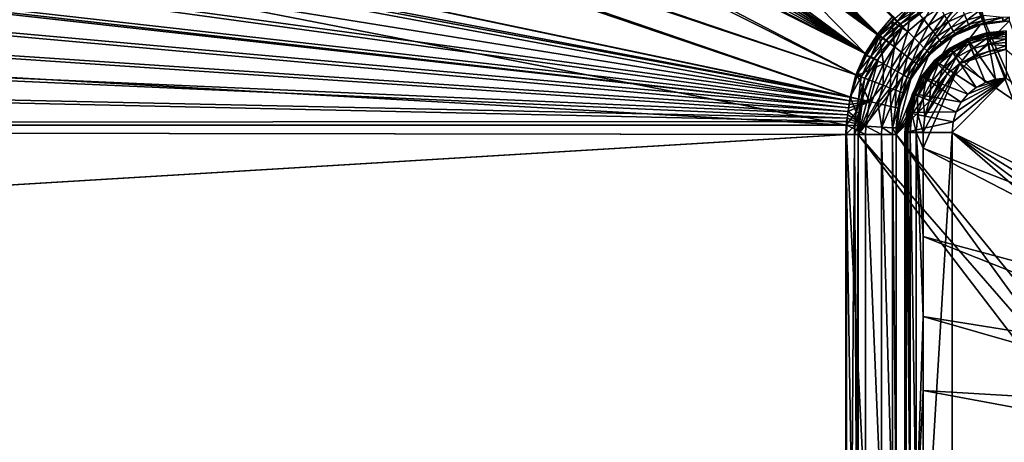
# Model space of a CAD drawing. Header units: metres. Extents: x -900 to 900, y -400 to 400.
# Tile 133 of 249: x -129 to -51, y 7 to 40. Entities that reach past the tile are written whole.
import ezdxf

# ---------------------------------------------------------------- set-up
doc = ezdxf.new("R2010")
doc.units = ezdxf.units.M

msp = doc.modelspace()

# ---------------------------------------------------------------- linework, layer by layer
at = {"layer": 'top'}
for points in [[(-520.393921, 188.45813, -493.390167), (-437.335358, 223.870071, -494.717072), (-62.851711, 35.5509, -503.495331)], [(-518.588135, 190.194061, -490.413635), (-62.795345, 35.507481, -500.496002), (-423.970123, 223.826447, -491.966522)], [(-62.851711, 35.5509, -503.495331), (-437.335358, 223.870071, -494.717072), (-62.118618, 37.228283, -503.495331)], [(-437.335358, 223.870071, -494.717072), (-341.090759, 223.79567, -496.466583), (-62.118618, 37.228283, -503.495331)], [(-62.795345, 35.507481, -500.496002), (-62.041782, 37.174675, -500.496002), (-423.970123, 223.826447, -491.966522)], [(-423.970123, 223.826447, -491.966522), (-62.041782, 37.174675, -500.496002), (-402.263153, 223.800766, -492.368256)], [(-62.041782, 37.174675, -500.496002), (-381.537445, 223.778259, -492.746674), (-402.263153, 223.800766, -492.368256)], [(-62.118618, 37.228283, -503.495331), (-341.090759, 223.79567, -496.466583), (-244.761276, 223.802536, -498.037628)], [(-264.756958, 223.795929, -494.751923), (-276.109863, 223.780685, -494.570038), (-61.075893, 38.638973, -500.496002)], [(-61.075893, 38.638973, -500.496002), (-253.942322, 223.811844, -494.92099), (-264.756958, 223.795929, -494.751923)], [(-243.728363, 223.827652, -495.076447), (-253.942322, 223.811844, -494.92099), (-61.075893, 38.638973, -500.496002)], [(-59.937843, 40.155907, -503.495331), (-61.13979, 38.775196, -503.495331), (-244.761276, 223.802536, -498.037628)], [(-244.761276, 223.802536, -498.037628), (-61.13979, 38.775196, -503.495331), (-62.118618, 37.228283, -503.495331)], [(-59.888885, 39.988377, -500.496002), (-243.728363, 223.827652, -495.076447), (-61.075893, 38.638973, -500.496002)], [(-362.761078, 223.761658, -493.084625), (-381.537445, 223.778259, -492.746674), (-62.041782, 37.174675, -500.496002)], [(-345.556152, 223.751236, -493.389862), (-362.761078, 223.761658, -493.084625), (-62.041782, 37.174675, -500.496002)], [(-62.041782, 37.174675, -500.496002), (-329.631134, 223.746918, -493.668304), (-345.556152, 223.751236, -493.389862)], [(-314.839111, 223.748489, -493.923187), (-329.631134, 223.746918, -493.668304), (-62.041782, 37.174675, -500.496002)], [(-301.082428, 223.755539, -494.156799), (-314.839111, 223.748489, -493.923187), (-61.075893, 38.638973, -500.496002)], [(-61.075893, 38.638973, -500.496002), (-314.839111, 223.748489, -493.923187), (-62.041782, 37.174675, -500.496002)], [(-288.256195, 223.766754, -494.371063), (-301.082428, 223.755539, -494.156799), (-61.075893, 38.638973, -500.496002)], [(-276.109863, 223.780685, -494.570038), (-288.256195, 223.766754, -494.371063), (-61.075893, 38.638973, -500.496002)], [(-553.594482, 136.830185, -490.000427), (-63.257637, 33.784927, -500.496002), (-518.588135, 190.194061, -490.413635)], [(-518.588135, 190.194061, -490.413635), (-63.257637, 33.784927, -500.496002), (-62.795345, 35.507481, -500.496002)], [(-556.825012, 127.259506, -492.974121), (-520.393921, 188.45813, -493.390167), (-63.320282, 33.791721, -503.495331)], [(-63.320282, 33.791721, -503.495331), (-520.393921, 188.45813, -493.390167), (-62.851711, 35.5509, -503.495331)], [(-557.308044, 125.167229, -489.971375), (-63.263184, 33.760246, -500.495972), (-553.594482, 136.830185, -490.000427)], [(-553.594482, 136.830185, -490.000427), (-63.263184, 33.760246, -500.495972), (-63.257637, 33.784927, -500.496002)], [(-562.270081, 60.027832, -493.031525), (-556.825012, 127.259506, -492.974121), (-63.639893, 31.580099, -503.49292)], [(-63.639893, 31.580099, -503.49292), (-556.825012, 127.259506, -492.974121), (-63.320282, 33.791721, -503.495331)], [(-559.98407, 113.37619, -489.958313), (-63.32428, 33.484169, -500.495697), (-557.308044, 125.167229, -489.971375)], [(-557.308044, 125.167229, -489.971375), (-63.32428, 33.484169, -500.495697), (-63.263184, 33.760246, -500.495972)], [(-561.627441, 101.444756, -489.961151), (-63.32428, 33.484169, -500.495697), (-559.98407, 113.37619, -489.958313)], [(-562.22406, 89.514771, -489.979797), (-63.378803, 33.209328, -500.495422), (-561.627441, 101.444756, -489.961151)], [(-561.627441, 101.444756, -489.961151), (-63.378803, 33.209328, -500.495422), (-63.32428, 33.484169, -500.495697)], [(-562.22406, 89.514771, -489.979797), (-562.227051, 88.468025, -489.982208), (-63.426933, 32.935684, -500.495117)], [(-63.378803, 33.209328, -500.495422), (-562.22406, 89.514771, -489.979797), (-63.426933, 32.935684, -500.495117)], [(-63.426933, 32.935684, -500.495117), (-562.227051, 88.468025, -489.982208), (-562.218018, 77.659088, -490.005096)], [(-63.426933, 32.935684, -500.495117), (-562.218018, 77.659088, -490.005096), (-63.469139, 32.661133, -500.494812)], [(-562.218018, 77.659088, -490.005096), (-562.210327, 65.947975, -490.024506), (-63.469139, 32.661133, -500.494812)], [(-63.469139, 32.661133, -500.494812), (-562.210327, 65.947975, -490.024506), (-63.505154, 32.387917, -500.494507)], [(-562.210327, 65.947975, -490.024506), (-562.204956, 54.371555, -490.038177), (-63.505154, 32.387917, -500.494507)], [(-562.26355, 31.580099, -493.048248), (-562.270081, 60.027832, -493.031525), (-63.639893, 31.580099, -503.49292)], [(-63.505154, 32.387917, -500.494507), (-562.204956, 54.371555, -490.038177), (-63.535072, 32.116413, -500.494202)], [(-562.204956, 54.371555, -490.038177), (-562.201782, 42.919029, -490.046234), (-63.535072, 32.116413, -500.494202)], [(-63.535072, 32.116413, -500.494202), (-562.201782, 42.919029, -490.046234), (-63.558937, 31.84775, -500.493896)], [(-562.201782, 42.919029, -490.046234), (-562.200745, 31.580099, -490.04892), (-63.558937, 31.84775, -500.493896)], [(-50.746269, 42.786068, -514.125061), (-38.376385, 7.093951, -514.341003), (-53.836647, 42.379215, -514.071106)], [(-53.836647, 42.379215, -514.071106), (-38.886608, 3.495772, -514.332092), (-62.686565, 30.845772, -513.916626)], [(-56.716419, 41.186375, -514.020874), (-53.836647, 42.379215, -514.071106), (-62.686565, 30.845772, -513.916626)], [(-38.376385, 7.093951, -514.341003), (-38.886608, 3.495772, -514.332092), (-53.836647, 42.379215, -514.071106)], [(-62.686565, 30.845772, -513.916626), (-59.189335, 39.288837, -513.977661), (-56.716419, 41.186375, -514.020874)], [(-56.716419, 41.186375, -514.020874), (-59.189335, 39.288837, -513.977661), (-57.8619, 40.434219, -504.492279)], [(-58.500591, 41.109989, -500.497314), (-59.83152, 39.929844, -500.497345), (-58.753883, 38.951244, -500.80658)], [(-59.777237, 39.993813, -503.497284), (-58.421379, 41.177734, -503.497223), (-59.563244, 39.778004, -503.574524)], [(-58.421379, 41.177734, -503.497223), (-58.226128, 40.922977, -503.57489), (-59.563244, 39.778004, -503.574524)], [(-59.563244, 39.778004, -503.574524), (-58.226128, 40.922977, -503.57489), (-58.035034, 40.665485, -503.791016)], [(-59.337708, 39.549347, -503.790588), (-59.563244, 39.778004, -503.574524), (-58.035034, 40.665485, -503.791016)], [(-58.035034, 40.665485, -503.791016), (-57.8619, 40.434219, -504.492279), (-59.337708, 39.549347, -503.790588)], [(-57.8619, 40.434219, -504.492279), (-59.134209, 39.343594, -504.492493), (-59.337708, 39.549347, -503.790588)], [(-59.189335, 39.288837, -513.977661), (-59.134209, 39.343594, -504.492493), (-57.8619, 40.434219, -504.492279)], [(-57.538776, 39.988106, -500.808441), (-58.500591, 41.109989, -500.497314), (-58.753883, 38.951244, -500.80658)], [(-56.18721, 40.839951, -500.812469), (-57.538776, 39.988106, -500.808441), (-57.129223, 39.436836, -501.179413)], [(-57.129223, 39.436836, -501.179413), (-55.859848, 40.239231, -501.184296), (-56.18721, 40.839951, -500.812469)], [(-54.48864, 40.852997, -501.190765), (-55.859848, 40.239231, -501.184296), (-55.573418, 39.713619, -501.681)], [(-54.279751, 40.295712, -501.687561), (-54.48864, 40.852997, -501.190765), (-55.573418, 39.713619, -501.681)], [(-54.10844, 39.838951, -502.2901), (-52.932922, 40.747772, -501.753448), (-54.279751, 40.295712, -501.687561)], [(-52.815323, 40.218494, -502.407654), (-52.932922, 40.747772, -501.753448), (-54.10844, 39.838951, -502.2901)], [(-61.13979, 38.775196, -503.495331), (-59.937843, 40.155907, -503.495331), (-59.777237, 39.993813, -503.497284)], [(-61.13979, 38.775196, -503.495331), (-59.777237, 39.993813, -503.497284), (-60.979752, 38.653187, -503.497223)], [(-60.013931, 39.743046, -500.497345), (-59.888885, 39.988377, -500.496002), (-61.075893, 38.638973, -500.496002)], [(-61.003994, 38.595154, -500.497314), (-60.013931, 39.743046, -500.497345), (-61.075893, 38.638973, -500.496002)], [(-60.013931, 39.743046, -500.497345), (-61.003994, 38.595154, -500.497314), (-59.806862, 37.748905, -500.807709)], [(-59.777237, 39.993813, -503.497284), (-59.563244, 39.778004, -503.574524), (-60.979752, 38.653187, -503.497223)], [(-59.563244, 39.778004, -503.574524), (-60.725868, 38.456242, -503.574677), (-60.979752, 38.653187, -503.497223)], [(-60.725868, 38.456242, -503.574677), (-59.563244, 39.778004, -503.574524), (-59.337708, 39.549347, -503.790588)], [(-60.013931, 39.743046, -500.497345), (-59.83152, 39.929844, -500.497345), (-59.888885, 39.988377, -500.496002)], [(-58.753883, 38.951244, -500.80658), (-59.83152, 39.929844, -500.497345), (-60.013931, 39.743046, -500.497345)], [(-58.753883, 38.951244, -500.80658), (-60.013931, 39.743046, -500.497345), (-59.806862, 37.748905, -500.807709)], [(-59.686565, 30.845772, -510.968536), (-37.147984, 3.321203, -511.361969), (-50.746269, 39.786068, -511.124603)], [(-50.746269, 39.786068, -511.124603), (-53.060188, 39.481438, -511.084198), (-59.686565, 30.845772, -510.968536)], [(-57.538776, 39.988106, -500.808441), (-58.753883, 38.951244, -500.80658), (-58.270687, 38.461559, -501.177216)], [(-57.538776, 39.988106, -500.808441), (-58.270687, 38.461559, -501.177216), (-57.129223, 39.436836, -501.179413)], [(-56.770752, 38.954365, -501.676086), (-55.859848, 40.239231, -501.184296), (-57.129223, 39.436836, -501.179413)], [(-55.573418, 39.713619, -501.681), (-55.859848, 40.239231, -501.184296), (-56.770752, 38.954365, -501.676086)], [(-55.573418, 39.713619, -501.681), (-56.770752, 38.954365, -501.676086), (-56.476746, 38.558693, -502.280212)], [(-55.573418, 39.713619, -501.681), (-56.476746, 38.558693, -502.280212), (-55.338547, 39.282646, -502.284454)], [(-54.279751, 40.295712, -501.687561), (-55.573418, 39.713619, -501.681), (-55.338547, 39.282646, -502.284454)], [(-55.338547, 39.282646, -502.284454), (-54.10844, 39.838951, -502.2901), (-54.279751, 40.295712, -501.687561)], [(-54.10844, 39.838951, -502.2901), (-55.338547, 39.282646, -502.284454), (-55.163841, 38.962074, -502.972198)], [(-53.980938, 39.49931, -502.976166), (-54.10844, 39.838951, -502.2901), (-55.163841, 38.962074, -502.972198)], [(-53.980938, 39.49931, -502.976166), (-52.815323, 40.218494, -502.407654), (-54.10844, 39.838951, -502.2901)], [(-52.732258, 39.845852, -503.096191), (-52.815323, 40.218494, -502.407654), (-53.980938, 39.49931, -502.976166)], [(-53.90247, 39.290676, -503.720642), (-52.732258, 39.845852, -503.096191), (-53.980938, 39.49931, -502.976166)], [(-52.685894, 39.639523, -503.791504), (-52.732258, 39.845852, -503.096191), (-53.90247, 39.290676, -503.720642)], [(-52.671135, 39.576397, -504.489716), (-52.685894, 39.639523, -503.791504), (-53.90247, 39.290676, -503.720642)], [(-53.060188, 39.481438, -511.084198), (-50.746269, 39.786068, -511.124603), (-52.671135, 39.576397, -504.489716)], [(-52.815323, 40.218494, -502.407654), (-52.732258, 39.845852, -503.096191), (-51.272408, 40.067234, -502.97821)], [(-51.272408, 40.067234, -502.97821), (-52.732258, 39.845852, -503.096191), (-52.685894, 39.639523, -503.791504)], [(-51.253803, 39.771652, -504.487732), (-51.272408, 40.067234, -502.97821), (-52.685894, 39.639523, -503.791504)], [(-52.671135, 39.576397, -504.489716), (-51.253803, 39.771652, -504.487732), (-52.685894, 39.639523, -503.791504)], [(-52.671135, 39.576397, -504.489716), (-50.746269, 39.786068, -511.124603), (-51.253803, 39.771652, -504.487732)], [(-51.272408, 40.067234, -502.97821), (-51.253803, 39.771652, -504.487732), (-50.746269, 40.082375, -502.977753)], [(-51.253803, 39.771652, -504.487732), (-50.746269, 39.786068, -504.487305), (-50.746269, 40.082375, -502.977753)], [(-50.746269, 39.786068, -511.124603), (-50.746269, 39.786068, -504.487305), (-51.253803, 39.771652, -504.487732)], [(-61.086872, 36.815922, -513.94458), (-59.189335, 39.288837, -513.977661), (-62.686565, 30.845772, -513.916626)], [(-59.189335, 39.288837, -513.977661), (-61.086872, 36.815922, -513.94458), (-60.241295, 38.085556, -504.492523)], [(-60.470753, 38.261562, -503.790802), (-60.725868, 38.456242, -503.574677), (-59.337708, 39.549347, -503.790588)], [(-59.337708, 39.549347, -503.790588), (-59.134209, 39.343594, -504.492493), (-60.470753, 38.261562, -503.790802)], [(-59.134209, 39.343594, -504.492493), (-60.241295, 38.085556, -504.492523), (-60.470753, 38.261562, -503.790802)], [(-59.134209, 39.343594, -504.492493), (-59.189335, 39.288837, -513.977661), (-60.241295, 38.085556, -504.492523)], [(-58.753883, 38.951244, -500.80658), (-59.806862, 37.748905, -500.807709), (-59.260544, 37.331959, -501.178589)], [(-53.060188, 39.481438, -511.084198), (-55.216419, 38.588295, -511.04657), (-59.686565, 30.845772, -510.968536)], [(-58.753883, 38.951244, -500.80658), (-59.260544, 37.331959, -501.178589), (-58.270687, 38.461559, -501.177216)], [(-57.129223, 39.436836, -501.179413), (-58.270687, 38.461559, -501.177216), (-57.847679, 38.03297, -501.673889)], [(-57.847679, 38.03297, -501.673889), (-56.770752, 38.954365, -501.676086), (-57.129223, 39.436836, -501.179413)], [(-57.500675, 37.681499, -502.278351), (-56.770752, 38.954365, -501.676086), (-57.847679, 38.03297, -501.673889)], [(-56.770752, 38.954365, -501.676086), (-57.500675, 37.681499, -502.278351), (-56.476746, 38.558693, -502.280212)], [(-55.338547, 39.282646, -502.284454), (-56.476746, 38.558693, -502.280212), (-56.258007, 38.26437, -502.969208)], [(-55.163841, 38.962074, -502.972198), (-55.338547, 39.282646, -502.284454), (-56.258007, 38.26437, -502.969208)], [(-56.123581, 38.083557, -503.717621), (-55.163841, 38.962074, -502.972198), (-56.258007, 38.26437, -502.969208)], [(-56.123581, 38.083557, -503.717621), (-55.056477, 38.765095, -503.718964), (-55.163841, 38.962074, -502.972198)], [(-55.216419, 38.588295, -511.04657), (-53.060188, 39.481438, -511.084198), (-53.8167, 39.239491, -504.491302)], [(-54.923954, 38.731808, -504.492096), (-55.216419, 38.588295, -511.04657), (-53.8167, 39.239491, -504.491302)], [(-55.056477, 38.765095, -503.718964), (-53.980938, 39.49931, -502.976166), (-55.163841, 38.962074, -502.972198)], [(-55.056477, 38.765095, -503.718964), (-53.90247, 39.290676, -503.720642), (-53.980938, 39.49931, -502.976166)], [(-55.056477, 38.765095, -503.718964), (-54.923954, 38.731808, -504.492096), (-53.90247, 39.290676, -503.720642)], [(-54.923954, 38.731808, -504.492096), (-53.8167, 39.239491, -504.491302), (-53.90247, 39.290676, -503.720642)], [(-53.90247, 39.290676, -503.720642), (-53.8167, 39.239491, -504.491302), (-52.671135, 39.576397, -504.489716)], [(-53.8167, 39.239491, -504.491302), (-53.060188, 39.481438, -511.084198), (-52.671135, 39.576397, -504.489716)], [(-62.118618, 37.228283, -503.495331), (-61.13979, 38.775196, -503.495331), (-60.979752, 38.653187, -503.497223)], [(-62.118618, 37.228283, -503.495331), (-60.979752, 38.653187, -503.497223), (-62.056438, 37.057892, -503.496979)], [(-61.691521, 36.983269, -503.575256), (-62.056438, 37.057892, -503.496979), (-60.979752, 38.653187, -503.497223)], [(-61.003994, 38.595154, -500.497314), (-61.075893, 38.638973, -500.496002), (-62.041782, 37.174675, -500.496002)], [(-62.014622, 37.073719, -500.497162), (-61.003994, 38.595154, -500.497314), (-62.041782, 37.174675, -500.496002)], [(-61.003994, 38.595154, -500.497314), (-62.014622, 37.073719, -500.497162), (-60.676392, 36.409519, -500.811127)], [(-60.979752, 38.653187, -503.497223), (-60.725868, 38.456242, -503.574677), (-61.691521, 36.983269, -503.575256)], [(-61.691521, 36.983269, -503.575256), (-60.725868, 38.456242, -503.574677), (-60.470753, 38.261562, -503.790802)], [(-61.41251, 36.826694, -503.791534), (-61.691521, 36.983269, -503.575256), (-60.470753, 38.261562, -503.790802)], [(-60.470753, 38.261562, -503.790802), (-60.241295, 38.085556, -504.492523), (-61.41251, 36.826694, -503.791534)], [(-60.241295, 38.085556, -504.492523), (-61.161366, 36.68494, -504.492249), (-61.41251, 36.826694, -503.791534)], [(-60.241295, 38.085556, -504.492523), (-61.086872, 36.815922, -513.94458), (-61.161366, 36.68494, -504.492249)], [(-59.806862, 37.748905, -500.807709), (-61.003994, 38.595154, -500.497314), (-60.676392, 36.409519, -500.811127)], [(-59.686565, 30.845772, -510.968536), (-55.216419, 38.588295, -511.04657), (-57.068016, 37.167519, -511.014252)], [(-58.270687, 38.461559, -501.177216), (-59.260544, 37.331959, -501.178589), (-58.782337, 36.96706, -501.675354)], [(-58.270687, 38.461559, -501.177216), (-58.782337, 36.96706, -501.675354), (-57.847679, 38.03297, -501.673889)], [(-56.476746, 38.558693, -502.280212), (-57.500675, 37.681499, -502.278351), (-57.242462, 37.420101, -502.967957)], [(-56.476746, 38.558693, -502.280212), (-57.242462, 37.420101, -502.967957), (-56.258007, 38.26437, -502.969208)], [(-56.258007, 38.26437, -502.969208), (-57.242462, 37.420101, -502.967957), (-57.083736, 37.259602, -503.717102)], [(-57.083736, 37.259602, -503.717102), (-56.123581, 38.083557, -503.717621), (-56.258007, 38.26437, -502.969208)], [(-57.083736, 37.259602, -503.717102), (-56.990051, 37.170925, -504.493225), (-56.123581, 38.083557, -503.717621)], [(-57.068016, 37.167519, -511.014252), (-55.216419, 38.588295, -511.04657), (-55.989639, 38.038395, -504.492706)], [(-56.990051, 37.170925, -504.493225), (-55.989639, 38.038395, -504.492706), (-56.123581, 38.083557, -503.717621)], [(-56.123581, 38.083557, -503.717621), (-55.989639, 38.038395, -504.492706), (-55.056477, 38.765095, -503.718964)], [(-55.989639, 38.038395, -504.492706), (-54.923954, 38.731808, -504.492096), (-55.056477, 38.765095, -503.718964)], [(-55.216419, 38.588295, -511.04657), (-54.923954, 38.731808, -504.492096), (-55.989639, 38.038395, -504.492706)], [(-59.806862, 37.748905, -500.807709), (-60.676392, 36.409519, -500.811127), (-60.078735, 36.074673, -501.182739)], [(-59.806862, 37.748905, -500.807709), (-60.078735, 36.074673, -501.182739), (-59.260544, 37.331959, -501.178589)], [(-59.260544, 37.331959, -501.178589), (-60.078735, 36.074673, -501.182739), (-59.555836, 35.78154, -501.679565)], [(-59.260544, 37.331959, -501.178589), (-59.555836, 35.78154, -501.679565), (-58.782337, 36.96706, -501.675354)], [(-57.847679, 38.03297, -501.673889), (-58.782337, 36.96706, -501.675354), (-58.390114, 36.667847, -502.279663)], [(-58.390114, 36.667847, -502.279663), (-57.500675, 37.681499, -502.278351), (-57.847679, 38.03297, -501.673889)], [(-58.098305, 36.445328, -502.968994), (-57.500675, 37.681499, -502.278351), (-58.390114, 36.667847, -502.279663)], [(-57.500675, 37.681499, -502.278351), (-58.098305, 36.445328, -502.968994), (-57.242462, 37.420101, -502.967957)], [(-57.242462, 37.420101, -502.967957), (-58.098305, 36.445328, -502.968994), (-57.918987, 36.308712, -503.717804)], [(-57.242462, 37.420101, -502.967957), (-57.918987, 36.308712, -503.717804), (-57.083736, 37.259602, -503.717102)], [(-57.068016, 37.167519, -511.014252), (-55.989639, 38.038395, -504.492706), (-56.990051, 37.170925, -504.493225)], [(-62.851711, 35.5509, -503.495331), (-62.118618, 37.228283, -503.495331), (-62.056438, 37.057892, -503.496979)], [(-62.851711, 35.5509, -503.495331), (-62.056438, 37.057892, -503.496979), (-62.710381, 35.714798, -503.496582)], [(-62.014622, 37.073719, -500.497162), (-62.041782, 37.174675, -500.496002), (-62.795345, 35.507481, -500.496002)], [(-62.753403, 35.491623, -500.496796), (-62.014622, 37.073719, -500.497162), (-62.795345, 35.507481, -500.496002)], [(-60.676392, 36.409519, -500.811127), (-62.014622, 37.073719, -500.497162), (-62.753403, 35.491623, -500.496796)], [(-62.710381, 35.714798, -503.496582), (-62.056438, 37.057892, -503.496979), (-61.691521, 36.983269, -503.575256)], [(-62.439896, 35.387634, -503.575989), (-62.710381, 35.714798, -503.496582), (-61.691521, 36.983269, -503.575256)], [(-62.279713, 33.93615, -513.923767), (-61.086872, 36.815922, -513.94458), (-62.686565, 30.845772, -513.916626)], [(-62.439896, 35.387634, -503.575989), (-61.691521, 36.983269, -503.575256), (-61.41251, 36.826694, -503.791534)], [(-62.143368, 35.272217, -503.792572), (-62.439896, 35.387634, -503.575989), (-61.41251, 36.826694, -503.791534)], [(-61.086872, 36.815922, -513.94458), (-62.279713, 33.93615, -513.923767), (-61.876282, 35.169342, -504.491486)], [(-61.41251, 36.826694, -503.791534), (-61.161366, 36.68494, -504.492249), (-62.143368, 35.272217, -503.792572)], [(-61.161366, 36.68494, -504.492249), (-61.876282, 35.169342, -504.491486), (-62.143368, 35.272217, -503.792572)], [(-61.086872, 36.815922, -513.94458), (-61.876282, 35.169342, -504.491486), (-61.161366, 36.68494, -504.492249)], [(-57.068016, 37.167519, -511.014252), (-58.488792, 35.315922, -510.989441), (-59.686565, 30.845772, -510.968536)], [(-58.782337, 36.96706, -501.675354), (-59.555836, 35.78154, -501.679565), (-59.127155, 35.541039, -502.283356)], [(-58.782337, 36.96706, -501.675354), (-59.127155, 35.541039, -502.283356), (-58.390114, 36.667847, -502.279663)], [(-58.390114, 36.667847, -502.279663), (-59.127155, 35.541039, -502.283356), (-58.808407, 35.361977, -502.97168)], [(-58.808407, 35.361977, -502.97168), (-58.098305, 36.445328, -502.968994), (-58.390114, 36.667847, -502.279663)], [(-58.488792, 35.315922, -510.989441), (-57.068016, 37.167519, -511.014252), (-57.870625, 36.182129, -504.493378)], [(-57.918987, 36.308712, -503.717804), (-57.870625, 36.182129, -504.493378), (-57.083736, 37.259602, -503.717102)], [(-57.870625, 36.182129, -504.493378), (-56.990051, 37.170925, -504.493225), (-57.083736, 37.259602, -503.717102)], [(-57.870625, 36.182129, -504.493378), (-57.068016, 37.167519, -511.014252), (-56.990051, 37.170925, -504.493225)], [(-62.753403, 35.491623, -500.496796), (-61.343266, 34.96291, -500.816345), (-60.676392, 36.409519, -500.811127)], [(-61.343266, 34.96291, -500.816345), (-60.707558, 34.717144, -501.189087), (-60.676392, 36.409519, -500.811127)], [(-60.676392, 36.409519, -500.811127), (-60.707558, 34.717144, -501.189087), (-60.078735, 36.074673, -501.182739)], [(-60.707558, 34.717144, -501.189087), (-60.151726, 34.501732, -501.685944), (-60.078735, 36.074673, -501.182739)], [(-60.078735, 36.074673, -501.182739), (-60.151726, 34.501732, -501.685944), (-59.555836, 35.78154, -501.679565)], [(-60.151726, 34.501732, -501.685944), (-59.69632, 34.324642, -502.288818), (-59.555836, 35.78154, -501.679565)], [(-59.555836, 35.78154, -501.679565), (-59.69632, 34.324642, -502.288818), (-59.127155, 35.541039, -502.283356)], [(-58.098305, 36.445328, -502.968994), (-58.808407, 35.361977, -502.97168), (-58.612728, 35.25174, -503.719086)], [(-58.098305, 36.445328, -502.968994), (-58.612728, 35.25174, -503.719086), (-57.918987, 36.308712, -503.717804)], [(-58.612728, 35.25174, -503.719086), (-58.577736, 35.125675, -504.492859), (-57.918987, 36.308712, -503.717804)], [(-58.577736, 35.125675, -504.492859), (-57.870625, 36.182129, -504.493378), (-57.918987, 36.308712, -503.717804)], [(-58.577736, 35.125675, -504.492859), (-58.488792, 35.315922, -510.989441), (-57.870625, 36.182129, -504.493378)], [(-63.320282, 33.791721, -503.495331), (-62.851711, 35.5509, -503.495331), (-62.710381, 35.714798, -503.496582)], [(-63.320282, 33.791721, -503.495331), (-62.710381, 35.714798, -503.496582), (-62.439896, 35.387634, -503.575989)], [(-62.648438, 33.634075, -503.793945), (-63.320282, 33.791721, -503.495331), (-62.439896, 35.387634, -503.575989)], [(-63.258526, 33.780186, -500.496002), (-62.753403, 35.491623, -500.496796), (-63.257637, 33.784927, -500.496002)], [(-63.258526, 33.780186, -500.496002), (-61.795322, 33.437168, -500.823608), (-62.753403, 35.491623, -500.496796)], [(-62.753403, 35.491623, -500.496796), (-62.795345, 35.507481, -500.496002), (-63.257637, 33.784927, -500.496002)], [(-61.795322, 33.437168, -500.823608), (-61.343266, 34.96291, -500.816345), (-62.753403, 35.491623, -500.496796)], [(-62.648438, 33.634075, -503.793945), (-62.439896, 35.387634, -503.575989), (-62.143368, 35.272217, -503.792572)], [(-62.443699, 33.585812, -504.114166), (-62.648438, 33.634075, -503.793945), (-62.143368, 35.272217, -503.792572)], [(-62.143368, 35.272217, -503.792572), (-61.876282, 35.169342, -504.491486), (-62.443699, 33.585812, -504.114166)], [(-61.876282, 35.169342, -504.491486), (-62.37196, 33.568642, -504.490143), (-62.443699, 33.585812, -504.114166)], [(-62.279713, 33.93615, -513.923767), (-62.37196, 33.568642, -504.490143), (-61.876282, 35.169342, -504.491486)], [(-59.69632, 34.324642, -502.288818), (-59.357925, 34.192322, -502.975403), (-59.127155, 35.541039, -502.283356)], [(-58.488792, 35.315922, -510.989441), (-59.381935, 33.159691, -510.973877), (-59.686565, 30.845772, -510.968536)], [(-59.381935, 33.159691, -510.973877), (-58.488792, 35.315922, -510.989441), (-59.099506, 34.025108, -504.491669)], [(-59.127155, 35.541039, -502.283356), (-59.357925, 34.192322, -502.975403), (-58.808407, 35.361977, -502.97168)], [(-59.357925, 34.192322, -502.975403), (-59.150402, 34.110184, -503.720551), (-58.808407, 35.361977, -502.97168)], [(-58.808407, 35.361977, -502.97168), (-59.150402, 34.110184, -503.720551), (-58.612728, 35.25174, -503.719086)], [(-59.150402, 34.110184, -503.720551), (-59.099506, 34.025108, -504.491669), (-58.612728, 35.25174, -503.719086)], [(-58.488792, 35.315922, -510.989441), (-58.577736, 35.125675, -504.492859), (-59.099506, 34.025108, -504.491669)], [(-58.612728, 35.25174, -503.719086), (-59.099506, 34.025108, -504.491669), (-58.577736, 35.125675, -504.492859)], [(-61.343266, 34.96291, -500.816345), (-61.795322, 33.437168, -500.823608), (-60.707558, 34.717144, -501.189087)], [(-61.795322, 33.437168, -500.823608), (-61.136627, 33.282528, -501.197906), (-60.707558, 34.717144, -501.189087)], [(-60.707558, 34.717144, -501.189087), (-61.136627, 33.282528, -501.197906), (-60.151726, 34.501732, -501.685944)], [(-61.136627, 33.282528, -501.197906), (-60.561081, 33.147243, -501.694916), (-60.151726, 34.501732, -501.685944)], [(-60.151726, 34.501732, -501.685944), (-60.561081, 33.147243, -501.694916), (-60.089436, 33.03619, -502.296417)], [(-60.151726, 34.501732, -501.685944), (-60.089436, 33.03619, -502.296417), (-59.69632, 34.324642, -502.288818)], [(-60.089436, 33.03619, -502.296417), (-59.739006, 32.953449, -502.980713), (-59.69632, 34.324642, -502.288818)], [(-59.69632, 34.324642, -502.288818), (-59.739006, 32.953449, -502.980713), (-59.357925, 34.192322, -502.975403)], [(-59.739006, 32.953449, -502.980713), (-59.523315, 32.902206, -503.722534), (-59.357925, 34.192322, -502.975403)], [(-59.357925, 34.192322, -502.975403), (-59.523315, 32.902206, -503.722534), (-59.150402, 34.110184, -503.720551)], [(-63.639893, 31.580099, -503.49292), (-63.320282, 33.791721, -503.495331), (-62.845047, 32.593876, -503.792816)], [(-62.076519, 31.494387, -500.821228), (-61.795322, 33.437168, -500.823608), (-63.469139, 32.661133, -500.494812)], [(-61.795322, 33.437168, -500.823608), (-63.426933, 32.935684, -500.495117), (-63.469139, 32.661133, -500.494812)], [(-63.378803, 33.209328, -500.495422), (-63.426933, 32.935684, -500.495117), (-61.795322, 33.437168, -500.823608)], [(-61.795322, 33.437168, -500.823608), (-63.32428, 33.484169, -500.495697), (-63.378803, 33.209328, -500.495422)], [(-63.263184, 33.760246, -500.495972), (-63.32428, 33.484169, -500.495697), (-61.795322, 33.437168, -500.823608)], [(-63.320282, 33.791721, -503.495331), (-62.648438, 33.634075, -503.793945), (-62.845047, 32.593876, -503.792816)], [(-63.263184, 33.760246, -500.495972), (-63.258526, 33.780186, -500.496002), (-63.257637, 33.784927, -500.496002)], [(-63.258526, 33.780186, -500.496002), (-63.263184, 33.760246, -500.495972), (-61.795322, 33.437168, -500.823608)], [(-62.845047, 32.593876, -503.792816), (-62.648438, 33.634075, -503.793945), (-62.443699, 33.585812, -504.114166)], [(-62.845047, 32.593876, -503.792816), (-62.443699, 33.585812, -504.114166), (-62.636902, 32.563469, -504.113037)], [(-62.279713, 33.93615, -513.923767), (-62.686565, 30.845772, -513.916626), (-62.563957, 32.552517, -504.489014)], [(-62.443699, 33.585812, -504.114166), (-62.37196, 33.568642, -504.490143), (-62.636902, 32.563469, -504.113037)], [(-62.636902, 32.563469, -504.113037), (-62.37196, 33.568642, -504.490143), (-62.563957, 32.552517, -504.489014)], [(-62.37196, 33.568642, -504.490143), (-62.279713, 33.93615, -513.923767), (-62.563957, 32.552517, -504.489014)], [(-61.136627, 33.282528, -501.197906), (-61.795322, 33.437168, -500.823608), (-62.076519, 31.494387, -500.821228)], [(-59.523315, 32.902206, -503.722534), (-59.099506, 34.025108, -504.491669), (-59.150402, 34.110184, -503.720551)], [(-59.523315, 32.902206, -503.722534), (-59.451004, 32.884521, -504.490143), (-59.099506, 34.025108, -504.491669)], [(-59.381935, 33.159691, -510.973877), (-59.099506, 34.025108, -504.491669), (-59.451004, 32.884521, -504.490143)], [(-63.469139, 32.661133, -500.494812), (-63.505154, 32.387917, -500.494507), (-62.076519, 31.494387, -500.821228)], [(-60.810856, 31.421383, -501.692505), (-61.136627, 33.282528, -501.197906), (-62.076519, 31.494387, -500.821228)], [(-60.561081, 33.147243, -501.694916), (-61.136627, 33.282528, -501.197906), (-60.810856, 31.421383, -501.692505)], [(-60.089436, 33.03619, -502.296417), (-60.561081, 33.147243, -501.694916), (-60.810856, 31.421383, -501.692505)], [(-60.810856, 31.421383, -501.692505), (-59.967731, 31.37191, -502.97821), (-60.089436, 33.03619, -502.296417)], [(-59.967731, 31.37191, -502.97821), (-59.739006, 32.953449, -502.980713), (-60.089436, 33.03619, -502.296417)], [(-59.739006, 32.953449, -502.980713), (-59.967731, 31.37191, -502.97821), (-59.523315, 32.902206, -503.722534)], [(-59.967731, 31.37191, -502.97821), (-59.67215, 31.353306, -504.487732), (-59.523315, 32.902206, -503.722534)], [(-59.686565, 30.845772, -510.968536), (-59.381935, 33.159691, -510.973877), (-59.67215, 31.353306, -504.487732)], [(-59.67215, 31.353306, -504.487732), (-59.381935, 33.159691, -510.973877), (-59.451004, 32.884521, -504.490143)], [(-59.523315, 32.902206, -503.722534), (-59.67215, 31.353306, -504.487732), (-59.451004, 32.884521, -504.490143)], [(-62.950924, 31.540569, -503.791534), (-63.639893, 31.580099, -503.49292), (-62.845047, 32.593876, -503.792816)], [(-62.076519, 31.494387, -500.821228), (-63.535072, 32.116413, -500.494202), (-63.558937, 31.84775, -500.493896)], [(-63.505154, 32.387917, -500.494507), (-63.535072, 32.116413, -500.494202), (-62.076519, 31.494387, -500.821228)], [(-62.636902, 32.563469, -504.113037), (-62.950924, 31.540569, -503.791534), (-62.845047, 32.593876, -503.792816)], [(-62.667313, 31.523613, -504.487732), (-62.950924, 31.540569, -503.791534), (-62.636902, 32.563469, -504.113037)], [(-62.563957, 32.552517, -504.489014), (-62.686565, 30.845772, -513.916626), (-62.667313, 31.523613, -504.487732)], [(-62.563957, 32.552517, -504.489014), (-62.667313, 31.523613, -504.487732), (-62.636902, 32.563469, -504.113037)], [(-562.26355, 0.734328, -493.048248), (-562.26355, 31.580099, -493.048248), (-63.660755, 30.845772, -503.492493)], [(-63.660755, 30.845772, -503.492493), (-562.26355, 31.580099, -493.048248), (-63.639893, 31.580099, -503.49292)], [(-63.558937, 31.84775, -500.493896), (-562.200745, 31.580099, -490.04892), (-63.577065, 31.580099, -500.493591)], [(-63.597927, 30.845772, -500.493134), (-562.200745, 31.580099, -490.04892), (-562.200745, 0.734328, -490.04892)], [(-63.597927, 30.845772, -500.493134), (-63.577065, 31.580099, -500.493591), (-562.200745, 31.580099, -490.04892)], [(-63.639893, 31.580099, -503.49292), (-62.950924, 31.540569, -503.791534), (-63.660755, 30.845772, -503.492493)], [(-62.950924, 31.540569, -503.791534), (-62.970673, 30.845772, -503.791107), (-63.660755, 30.845772, -503.492493)], [(-63.577065, 31.580099, -500.493591), (-63.597927, 30.845772, -500.493134), (-62.094936, 30.845772, -500.821014)], [(-63.577065, 31.580099, -500.493591), (-62.076519, 31.494387, -500.821228), (-63.558937, 31.84775, -500.493896)], [(-62.076519, 31.494387, -500.821228), (-63.577065, 31.580099, -500.493591), (-62.094936, 30.845772, -500.821014)], [(-62.950924, 31.540569, -503.791534), (-62.667313, 31.523613, -504.487732), (-62.970673, 30.845772, -503.791107)], [(-62.667313, 31.523613, -504.487732), (-62.686565, 30.845772, -504.487305), (-62.970673, 30.845772, -503.791107)], [(-62.686565, 30.845772, -513.916626), (-62.686565, 30.845772, -504.487305), (-62.667313, 31.523613, -504.487732)], [(-62.076519, 31.494387, -500.821228), (-62.094936, 30.845772, -500.821014), (-60.827267, 30.845772, -501.692139)], [(-60.810856, 31.421383, -501.692505), (-62.076519, 31.494387, -500.821228), (-60.827267, 30.845772, -501.692139)], [(-60.810856, 31.421383, -501.692505), (-60.827267, 30.845772, -501.692139), (-59.982872, 30.845772, -502.977753)], [(-59.967731, 31.37191, -502.97821), (-60.810856, 31.421383, -501.692505), (-59.982872, 30.845772, -502.977753)], [(-59.967731, 31.37191, -502.97821), (-59.982872, 30.845772, -502.977753), (-59.686565, 30.845772, -504.487305)], [(-59.67215, 31.353306, -504.487732), (-59.967731, 31.37191, -502.97821), (-59.686565, 30.845772, -504.487305)], [(-59.686565, 30.845772, -504.487305), (-59.686565, 30.845772, -510.968536), (-59.67215, 31.353306, -504.487732)], [(-63.660755, 0.734328, -503.492493), (-562.26355, 0.734328, -493.048248), (-63.660755, 30.845772, -503.492493)], [(-63.597927, 0.734328, -500.493134), (-63.597927, 30.845772, -500.493134), (-562.200745, 0.734328, -490.04892)], [(-63.172096, 0.734328, -503.632599), (-63.660755, 30.845772, -503.492493), (-62.970673, 30.845772, -503.791107)], [(-63.172096, 0.734328, -503.632599), (-63.660755, 0.734328, -503.492493), (-63.660755, 30.845772, -503.492493)], [(-63.597927, 0.734328, -500.493134), (-62.094975, 0.734328, -500.820831), (-63.597927, 30.845772, -500.493134)], [(-62.094975, 0.734328, -500.820831), (-62.094936, 30.845772, -500.821014), (-63.597927, 30.845772, -500.493134)], [(-62.816422, 0.734328, -503.995819), (-63.172096, 0.734328, -503.632599), (-62.970673, 30.845772, -503.791107)], [(-62.816422, 0.734328, -503.995819), (-62.970673, 30.845772, -503.791107), (-62.686565, 30.845772, -504.487305)], [(-62.686565, 0.734328, -504.487305), (-62.816422, 0.734328, -503.995819), (-62.686565, 30.845772, -504.487305)], [(-62.686565, 30.845772, -504.487305), (-62.686565, 30.845772, -513.916626), (-62.686565, 0.734328, -504.487305)], [(-62.686565, 30.845772, -513.916626), (-62.686565, -30.845772, -513.916626), (-62.686565, 0.734328, -504.487305)], [(-38.886608, 3.495772, -514.332092), (-39.047077, 0, -514.329285), (-62.686565, 30.845772, -513.916626)], [(-62.686565, 30.845772, -513.916626), (-39.047077, 0, -514.329285), (-62.686565, -30.845772, -513.916626)], [(-62.094975, 0.734328, -500.820831), (-60.827255, 0.734328, -501.692108), (-62.094936, 30.845772, -500.821014)], [(-60.827255, 0.734328, -501.692108), (-60.827267, 30.845772, -501.692139), (-62.094936, 30.845772, -500.821014)], [(-60.827255, 0.734328, -501.692108), (-59.982716, 0.734328, -502.977814), (-60.827267, 30.845772, -501.692139)], [(-59.982716, 0.734328, -502.977814), (-59.982872, 30.845772, -502.977753), (-60.827267, 30.845772, -501.692139)], [(-59.982716, 0.734328, -502.977814), (-59.686565, 0.734328, -504.487305), (-59.982872, 30.845772, -502.977753)], [(-59.686565, 0.734328, -504.487305), (-59.686565, 30.845772, -504.487305), (-59.982872, 30.845772, -502.977753)], [(-59.686565, 30.845772, -504.487305), (-59.686565, 0.734328, -504.487305), (-59.686565, 30.845772, -510.968536)], [(-59.686565, 0.734328, -504.487305), (-59.686565, -0.734328, -504.487305), (-59.686565, 30.845772, -510.968536)], [(-59.686565, 30.845772, -510.968536), (-59.686565, -0.734328, -504.487305), (-59.686565, -30.845772, -510.968536)], [(-59.686565, -30.845772, -510.968536), (-37.297661, 0, -511.359344), (-59.686565, 30.845772, -510.968536)], [(-37.297661, 0, -511.359344), (-37.147984, 3.321203, -511.361969), (-59.686565, 30.845772, -510.968536)]]:
    msp.add_3dface(points, dxfattribs=at)
at = {"layer": 'top012'}
for points in [[(-51.002541, 39.001259, -503.348846), (-51.002541, 35.269207, -504.348846), (-52.563263, 38.847538, -503.348846)], [(-51.002541, 39.001259, -503.348846), (-52.563263, 38.847538, -503.348846), (-52.562763, 38.847637, -503.011566)], [(-51.002541, 39.001259, -502.981232), (-51.002541, 39.001259, -503.348846), (-52.562763, 38.847637, -503.011566)], [(-51.002541, 39.001259, -502.981232), (-52.562763, 38.847637, -503.011566), (-52.560333, 38.819408, -502.723572)], [(-51.017025, 38.889755, -502.413879), (-51.002541, 39.001259, -502.981232), (-52.560333, 38.819408, -502.723572)], [(-51.017025, 38.889755, -502.413879), (-52.560333, 38.819408, -502.723572), (-52.550117, 38.736835, -502.445282)], [(-52.529247, 38.603291, -502.188629), (-51.017025, 38.889755, -502.413879), (-52.550117, 38.736835, -502.445282)], [(-51.023586, 38.754295, -502.156921), (-51.017025, 38.889755, -502.413879), (-52.529247, 38.603291, -502.188629)], [(-54.064007, 38.392292, -503.348846), (-55.447102, 37.653015, -503.348846), (-54.063366, 38.392559, -503.036896)], [(-54.063366, 38.392559, -503.036896), (-55.447102, 37.653015, -503.348846), (-55.446575, 37.653366, -503.056335)], [(-54.064007, 38.392292, -503.348846), (-52.635815, 34.944328, -504.348846), (-55.447102, 37.653015, -503.348846)], [(-54.063366, 38.392559, -503.036896), (-55.446575, 37.653366, -503.056335), (-55.429844, 37.630009, -502.769592)], [(-54.051453, 38.367149, -502.749359), (-54.063366, 38.392559, -503.036896), (-55.429844, 37.630009, -502.769592)], [(-54.051453, 38.367149, -502.749359), (-55.429844, 37.630009, -502.769592), (-55.386829, 37.55983, -502.492371)], [(-54.023983, 38.289047, -502.471466), (-54.051453, 38.367149, -502.749359), (-55.386829, 37.55983, -502.492371)], [(-55.386829, 37.55983, -502.492371), (-55.314995, 37.446793, -502.236511), (-54.023983, 38.289047, -502.471466)], [(-55.314995, 37.446793, -502.236511), (-53.976387, 38.163086, -502.215118), (-54.023983, 38.289047, -502.471466)], [(-55.314995, 37.446793, -502.236511), (-55.217236, 37.295429, -502.01123), (-53.976387, 38.163086, -502.215118)], [(-55.217236, 37.295429, -502.01123), (-53.910599, 37.99435, -501.989563), (-53.976387, 38.163086, -502.215118)], [(-52.562763, 38.847637, -503.011566), (-52.563263, 38.847538, -503.348846), (-54.064007, 38.392292, -503.348846)], [(-52.562763, 38.847637, -503.011566), (-54.064007, 38.392292, -503.348846), (-54.063366, 38.392559, -503.036896)], [(-52.563263, 38.847538, -503.348846), (-51.835175, 35.187199, -504.348846), (-54.064007, 38.392292, -503.348846)], [(-51.835175, 35.187199, -504.348846), (-52.635815, 34.944328, -504.348846), (-54.064007, 38.392292, -503.348846)], [(-52.562763, 38.847637, -503.011566), (-54.063366, 38.392559, -503.036896), (-54.051453, 38.367149, -502.749359)], [(-52.560333, 38.819408, -502.723572), (-52.562763, 38.847637, -503.011566), (-54.051453, 38.367149, -502.749359)], [(-52.560333, 38.819408, -502.723572), (-54.051453, 38.367149, -502.749359), (-54.023983, 38.289047, -502.471466)], [(-52.550117, 38.736835, -502.445282), (-52.560333, 38.819408, -502.723572), (-54.023983, 38.289047, -502.471466)], [(-54.023983, 38.289047, -502.471466), (-53.976387, 38.163086, -502.215118), (-52.550117, 38.736835, -502.445282)], [(-53.976387, 38.163086, -502.215118), (-52.529247, 38.603291, -502.188629), (-52.550117, 38.736835, -502.445282)], [(-53.976387, 38.163086, -502.215118), (-53.910599, 37.99435, -501.989563), (-52.529247, 38.603291, -502.188629)], [(-53.910599, 37.99435, -501.989563), (-52.4986, 38.424175, -501.962921), (-52.529247, 38.603291, -502.188629)], [(-53.910599, 37.99435, -501.989563), (-53.734501, 37.554195, -501.66217), (-52.4986, 38.424175, -501.962921)], [(-53.734501, 37.554195, -501.66217), (-52.412704, 37.956566, -501.635773), (-52.4986, 38.424175, -501.962921)], [(-51.002541, 35.269207, -504.348846), (-51.835175, 35.187199, -504.348846), (-52.563263, 38.847538, -503.348846)], [(-52.4986, 38.424175, -501.962921), (-51.023586, 38.754295, -502.156921), (-52.529247, 38.603291, -502.188629)], [(-52.4986, 38.424175, -501.962921), (-51.029358, 38.571823, -501.930908), (-51.023586, 38.754295, -502.156921)], [(-51.034122, 38.349182, -501.744263), (-51.029358, 38.571823, -501.930908), (-52.4986, 38.424175, -501.962921)], [(-52.412704, 37.956566, -501.635773), (-51.034122, 38.349182, -501.744263), (-52.4986, 38.424175, -501.962921)], [(-51.037701, 38.09473, -501.604065), (-51.034122, 38.349182, -501.744263), (-52.412704, 37.956566, -501.635773)], [(-51.039963, 37.818008, -501.515533), (-51.037701, 38.09473, -501.604065), (-52.412704, 37.956566, -501.635773)], [(-55.447102, 37.653015, -503.348846), (-56.659393, 36.658112, -503.348846), (-55.446575, 37.653366, -503.056335)], [(-55.446575, 37.653366, -503.056335), (-56.659393, 36.658112, -503.348846), (-56.6591, 36.658401, -503.069031)], [(-55.447102, 37.653015, -503.348846), (-53.373684, 34.549927, -504.348846), (-56.659393, 36.658112, -503.348846)], [(-55.446575, 37.653366, -503.056335), (-56.6591, 36.658401, -503.069031), (-56.641254, 36.637032, -502.782898)], [(-55.429844, 37.630009, -502.769592), (-55.446575, 37.653366, -503.056335), (-56.641254, 36.637032, -502.782898)], [(-55.429844, 37.630009, -502.769592), (-56.641254, 36.637032, -502.782898), (-56.584751, 36.577766, -502.506226)], [(-55.386829, 37.55983, -502.492371), (-55.429844, 37.630009, -502.769592), (-56.584751, 36.577766, -502.506226)], [(-56.584751, 36.577766, -502.506226), (-56.491756, 36.482216, -502.250732), (-55.386829, 37.55983, -502.492371)], [(-56.491756, 36.482216, -502.250732), (-55.314995, 37.446793, -502.236511), (-55.386829, 37.55983, -502.492371)], [(-56.491756, 36.482216, -502.250732), (-56.365993, 36.354198, -502.025635), (-55.314995, 37.446793, -502.236511)], [(-56.365993, 36.354198, -502.025635), (-55.217236, 37.295429, -502.01123), (-55.314995, 37.446793, -502.236511)], [(-52.635815, 34.944328, -504.348846), (-53.373684, 34.549927, -504.348846), (-55.447102, 37.653015, -503.348846)], [(-55.217236, 37.295429, -502.01123), (-54.958752, 36.900608, -501.683411), (-53.910599, 37.99435, -501.989563)], [(-54.958752, 36.900608, -501.683411), (-53.734501, 37.554195, -501.66217), (-53.910599, 37.99435, -501.989563)], [(-53.734501, 37.554195, -501.66217), (-54.958752, 36.900608, -501.683411), (-54.652195, 36.431499, -501.557129)], [(-53.526085, 37.031685, -501.537689), (-53.734501, 37.554195, -501.66217), (-54.652195, 36.431499, -501.557129)], [(-54.652195, 36.431499, -501.557129), (-27.732025, 18.130037, -500.752808), (-51.040817, 37.529404, -501.481964)], [(-51.040817, 37.529404, -501.481964), (-52.30769, 37.402714, -501.512329), (-54.652195, 36.431499, -501.557129)], [(-52.30769, 37.402714, -501.512329), (-53.526085, 37.031685, -501.537689), (-54.652195, 36.431499, -501.557129)], [(-52.412704, 37.956566, -501.635773), (-53.734501, 37.554195, -501.66217), (-53.526085, 37.031685, -501.537689)], [(-52.30769, 37.402714, -501.512329), (-52.412704, 37.956566, -501.635773), (-53.526085, 37.031685, -501.537689)], [(-51.039963, 37.818008, -501.515533), (-52.412704, 37.956566, -501.635773), (-52.30769, 37.402714, -501.512329)], [(-51.040817, 37.529404, -501.481964), (-51.039963, 37.818008, -501.515533), (-52.30769, 37.402714, -501.512329)], [(-56.659393, 36.658112, -503.348846), (-54.020435, 34.019154, -504.348846), (-57.654297, 35.44582, -503.348846)], [(-56.659393, 36.658112, -503.348846), (-57.654297, 35.44582, -503.348846), (-57.654228, 35.445923, -503.07428)], [(-56.659393, 36.658112, -503.348846), (-57.654228, 35.445923, -503.07428), (-56.6591, 36.658401, -503.069031)], [(-56.6591, 36.658401, -503.069031), (-57.654228, 35.445923, -503.07428), (-57.633858, 35.424877, -502.788055)], [(-56.641254, 36.637032, -502.782898), (-56.6591, 36.658401, -503.069031), (-57.633858, 35.424877, -502.788055)], [(-56.641254, 36.637032, -502.782898), (-57.633858, 35.424877, -502.788055), (-57.566002, 35.379028, -502.511322)], [(-56.584751, 36.577766, -502.506226), (-56.641254, 36.637032, -502.782898), (-57.566002, 35.379028, -502.511322)], [(-57.566002, 35.379028, -502.511322), (-57.455273, 35.304684, -502.255798), (-56.584751, 36.577766, -502.506226)], [(-57.455273, 35.304684, -502.255798), (-56.491756, 36.482216, -502.250732), (-56.584751, 36.577766, -502.506226)], [(-53.373684, 34.549927, -504.348846), (-54.020435, 34.019154, -504.348846), (-56.659393, 36.658112, -503.348846)], [(-56.365993, 36.354198, -502.025635), (-56.035126, 36.020039, -501.69754), (-55.217236, 37.295429, -502.01123)], [(-56.035126, 36.020039, -501.69754), (-54.958752, 36.900608, -501.683411), (-55.217236, 37.295429, -502.01123)], [(-54.958752, 36.900608, -501.683411), (-56.035126, 36.020039, -501.69754), (-55.640224, 35.624378, -501.569855)], [(-54.652195, 36.431499, -501.557129), (-54.958752, 36.900608, -501.683411), (-55.640224, 35.624378, -501.569855)], [(-57.545696, 31.024525, -501.547089), (-57.545746, 29.765585, -501.527954), (-54.652195, 36.431499, -501.557129)], [(-57.545746, 29.765585, -501.527954), (-27.732025, 18.130037, -500.752808), (-54.652195, 36.431499, -501.557129)], [(-57.545696, 31.024525, -501.547089), (-54.652195, 36.431499, -501.557129), (-57.418556, 32.292343, -501.563538)], [(-57.455273, 35.304684, -502.255798), (-57.306103, 35.204815, -502.030701), (-56.491756, 36.482216, -502.250732)], [(-54.652195, 36.431499, -501.557129), (-55.640224, 35.624378, -501.569855), (-57.418556, 32.292343, -501.563538)], [(-57.306103, 35.204815, -502.030701), (-56.365993, 36.354198, -502.025635), (-56.491756, 36.482216, -502.250732)], [(-57.306103, 35.204815, -502.030701), (-56.914948, 34.943546, -501.702637), (-56.365993, 36.354198, -502.025635)], [(-56.914948, 34.943546, -501.702637), (-56.035126, 36.020039, -501.69754), (-56.365993, 36.354198, -502.025635)], [(-56.035126, 36.020039, -501.69754), (-56.914948, 34.943546, -501.702637), (-56.447361, 34.637451, -501.575134)], [(-55.640224, 35.624378, -501.569855), (-56.035126, 36.020039, -501.69754), (-56.447361, 34.637451, -501.575134)], [(-57.654228, 35.445923, -503.07428), (-58.393578, 34.062725, -503.348846), (-58.393623, 34.062614, -503.072083)], [(-57.654228, 35.445923, -503.07428), (-58.393623, 34.062614, -503.072083), (-58.370552, 34.045509, -502.785553)], [(-57.654297, 35.44582, -503.348846), (-58.393578, 34.062725, -503.348846), (-57.654228, 35.445923, -503.07428)], [(-57.654297, 35.44582, -503.348846), (-54.551208, 33.372402, -504.348846), (-58.393578, 34.062725, -503.348846)], [(-57.633858, 35.424877, -502.788055), (-57.654228, 35.445923, -503.07428), (-58.370552, 34.045509, -502.785553)], [(-57.633858, 35.424877, -502.788055), (-58.370552, 34.045509, -502.785553), (-58.294216, 34.015186, -502.508514)], [(-57.566002, 35.379028, -502.511322), (-57.633858, 35.424877, -502.788055), (-58.294216, 34.015186, -502.508514)], [(-58.294216, 34.015186, -502.508514), (-58.170238, 33.965118, -502.252808), (-57.566002, 35.379028, -502.511322)], [(-58.170238, 33.965118, -502.252808), (-57.455273, 35.304684, -502.255798), (-57.566002, 35.379028, -502.511322)], [(-58.170238, 33.965118, -502.252808), (-58.003582, 33.897308, -502.027588), (-57.455273, 35.304684, -502.255798)], [(-58.003582, 33.897308, -502.027588), (-57.306103, 35.204815, -502.030701), (-57.455273, 35.304684, -502.255798)], [(-58.003582, 33.897308, -502.027588), (-57.56741, 33.718739, -501.699738), (-57.306103, 35.204815, -502.030701)], [(-54.020435, 34.019154, -504.348846), (-54.551208, 33.372402, -504.348846), (-57.654297, 35.44582, -503.348846)], [(-57.56741, 33.718739, -501.699738), (-56.914948, 34.943546, -501.702637), (-57.306103, 35.204815, -502.030701)], [(-57.418556, 32.292343, -501.563538), (-55.640224, 35.624378, -501.569855), (-57.047066, 33.511745, -501.572968)], [(-55.640224, 35.624378, -501.569855), (-56.447361, 34.637451, -501.575134), (-57.047066, 33.511745, -501.572968)], [(-55.18848, 31.833893, -504.348846), (-51.002541, 35.269207, -504.348846), (-55.270489, 31.001257, -504.348846)], [(-51.002541, 35.269207, -504.348846), (-15.778372, 11.46307, -504.348846), (-55.270489, 31.001257, -504.348846)], [(-55.18848, 31.833893, -504.348846), (-54.94561, 32.634529, -504.348846), (-51.002541, 35.269207, -504.348846)], [(-54.94561, 32.634529, -504.348846), (-54.551208, 33.372402, -504.348846), (-51.002541, 35.269207, -504.348846)], [(-51.002541, 35.269207, -504.348846), (-54.551208, 33.372402, -504.348846), (-54.020435, 34.019154, -504.348846)], [(-54.020435, 34.019154, -504.348846), (-53.373684, 34.549927, -504.348846), (-51.002541, 35.269207, -504.348846)], [(-53.373684, 34.549927, -504.348846), (-52.635815, 34.944328, -504.348846), (-51.002541, 35.269207, -504.348846)], [(-51.002541, 35.269207, -504.348846), (-52.635815, 34.944328, -504.348846), (-51.835175, 35.187199, -504.348846)], [(-56.914948, 34.943546, -501.702637), (-57.56741, 33.718739, -501.699738), (-57.047066, 33.511745, -501.572968)], [(-56.447361, 34.637451, -501.575134), (-56.914948, 34.943546, -501.702637), (-57.047066, 33.511745, -501.572968)], [(-58.393623, 34.062614, -503.072083), (-58.848824, 32.561981, -503.348846), (-58.848862, 32.561783, -503.062683)], [(-58.393623, 34.062614, -503.072083), (-58.848862, 32.561783, -503.062683), (-58.82193, 32.554306, -502.776062)], [(-58.393578, 34.062725, -503.348846), (-54.94561, 32.634529, -504.348846), (-58.848824, 32.561981, -503.348846)], [(-58.393578, 34.062725, -503.348846), (-58.848824, 32.561981, -503.348846), (-58.393623, 34.062614, -503.072083)], [(-58.370552, 34.045509, -502.785553), (-58.393623, 34.062614, -503.072083), (-58.82193, 32.554306, -502.776062)], [(-58.370552, 34.045509, -502.785553), (-58.82193, 32.554306, -502.776062), (-58.740776, 32.541142, -502.498993)], [(-58.294216, 34.015186, -502.508514), (-58.370552, 34.045509, -502.785553), (-58.740776, 32.541142, -502.498993)], [(-58.740776, 32.541142, -502.498993), (-58.609062, 32.517685, -502.243225), (-58.294216, 34.015186, -502.508514)], [(-58.609062, 32.517685, -502.243225), (-58.170238, 33.965118, -502.252808), (-58.294216, 34.015186, -502.508514)], [(-58.609062, 32.517685, -502.243225), (-58.432064, 32.48489, -502.018005), (-58.170238, 33.965118, -502.252808)], [(-58.432064, 32.48489, -502.018005), (-58.003582, 33.897308, -502.027588), (-58.170238, 33.965118, -502.252808)], [(-58.432064, 32.48489, -502.018005), (-57.968971, 32.396275, -501.690155), (-58.003582, 33.897308, -502.027588)], [(-54.551208, 33.372402, -504.348846), (-54.94561, 32.634529, -504.348846), (-58.393578, 34.062725, -503.348846)], [(-57.968971, 32.396275, -501.690155), (-57.56741, 33.718739, -501.699738), (-58.003582, 33.897308, -502.027588)], [(-57.56741, 33.718739, -501.699738), (-57.968971, 32.396275, -501.690155), (-57.418556, 32.292343, -501.563538)], [(-57.047066, 33.511745, -501.572968), (-57.56741, 33.718739, -501.699738), (-57.418556, 32.292343, -501.563538)], [(-58.848824, 32.561981, -503.348846), (-55.18848, 31.833893, -504.348846), (-59.002541, 31.001257, -503.348846)], [(-58.848824, 32.561981, -503.348846), (-59.002541, 31.001257, -503.348846), (-58.848862, 32.561783, -503.062683)], [(-58.848862, 32.561783, -503.062683), (-59.002541, 31.001257, -503.348846), (-59.002541, 31.001257, -503.046295)], [(-58.848862, 32.561783, -503.062683), (-59.002541, 31.001257, -503.046295), (-58.974762, 31.005716, -502.759003)], [(-58.82193, 32.554306, -502.776062), (-58.848862, 32.561783, -503.062683), (-58.974762, 31.005716, -502.759003)], [(-58.82193, 32.554306, -502.776062), (-58.974762, 31.005716, -502.759003), (-58.892452, 31.01001, -502.48233)], [(-58.740776, 32.541142, -502.498993), (-58.82193, 32.554306, -502.776062), (-58.892452, 31.01001, -502.48233)], [(-58.892452, 31.01001, -502.48233), (-58.758663, 31.013979, -502.226563), (-58.740776, 32.541142, -502.498993)], [(-54.94561, 32.634529, -504.348846), (-55.18848, 31.833893, -504.348846), (-58.848824, 32.561981, -503.348846)], [(-58.758663, 31.013979, -502.226563), (-58.609062, 32.517685, -502.243225), (-58.740776, 32.541142, -502.498993)], [(-58.758663, 31.013979, -502.226563), (-58.57835, 31.017479, -502.001129), (-58.609062, 32.517685, -502.243225)], [(-58.57835, 31.017479, -502.001129), (-58.432064, 32.48489, -502.018005), (-58.609062, 32.517685, -502.243225)], [(-58.57835, 31.017479, -502.001129), (-58.106339, 31.022566, -501.67337), (-58.432064, 32.48489, -502.018005)], [(-58.106339, 31.022566, -501.67337), (-57.968971, 32.396275, -501.690155), (-58.432064, 32.48489, -502.018005)], [(-57.968971, 32.396275, -501.690155), (-58.106339, 31.022566, -501.67337), (-57.545696, 31.024525, -501.547089)], [(-57.418556, 32.292343, -501.563538), (-57.968971, 32.396275, -501.690155), (-57.545696, 31.024525, -501.547089)], [(-55.18848, 31.833893, -504.348846), (-55.270489, 31.001257, -504.348846), (-59.002541, 31.001257, -503.348846)], [(-58.892525, 0.001494, -502.241882), (-58.974762, 31.005716, -502.759003), (-59.002541, 31.001257, -503.046295)], [(-55.270489, -30.998743, -504.348846), (-59.002541, -30.998743, -503.348846), (-55.270489, 31.001257, -504.348846)], [(-59.002541, -30.998743, -503.348846), (-59.002541, 31.001257, -503.348846), (-55.270489, 31.001257, -504.348846)], [(-59.002541, 31.001257, -503.348846), (-59.002541, -30.998743, -503.348846), (-59.002541, 31.001257, -503.046295)], [(-59.002541, -30.998743, -503.348846), (-59.002541, -30.998743, -503.046295), (-59.002541, 31.001257, -503.046295)], [(-59.002541, 31.001257, -503.046295), (-59.002541, -30.998743, -503.046295), (-59.002541, 0.001257, -502.805756)], [(-59.002541, 31.001257, -503.046295), (-59.002541, 0.001257, -502.805756), (-58.892525, 0.001494, -502.241882)], [(-58.892452, 31.01001, -502.48233), (-58.974762, 31.005716, -502.759003), (-58.892525, 0.001494, -502.241882)], [(-58.578609, 0.00115, -501.760742), (-58.892452, 31.01001, -502.48233), (-58.892525, 0.001494, -502.241882)], [(-58.578609, 0.00115, -501.760742), (-58.758663, 31.013979, -502.226563), (-58.892452, 31.01001, -502.48233)], [(-58.57835, 31.017479, -502.001129), (-58.758663, 31.013979, -502.226563), (-58.578609, 0.00115, -501.760742)], [(-58.106846, 0.000917, -501.432861), (-58.57835, 31.017479, -502.001129), (-58.578609, 0.00115, -501.760742)], [(-58.106846, 0.000917, -501.432861), (-58.106339, 31.022566, -501.67337), (-58.57835, 31.017479, -502.001129)], [(-57.545433, 16.476755, -501.374268), (-58.106339, 31.022566, -501.67337), (-58.106846, 0.000917, -501.432861)], [(-58.106339, 31.022566, -501.67337), (-57.545746, 29.765585, -501.527954), (-57.545696, 31.024525, -501.547089)], [(-57.545433, 16.476755, -501.374268), (-57.545811, 22.796827, -501.43634), (-58.106339, 31.022566, -501.67337)], [(-57.545811, 22.796827, -501.43634), (-57.545746, 29.765585, -501.527954), (-58.106339, 31.022566, -501.67337)], [(-17.816677, 7.932621, -504.348846), (-19.076418, 4.055535, -504.348846), (-55.270489, 31.001257, -504.348846)], [(-19.076418, 4.055535, -504.348846), (-19.502541, 0.001257, -504.348846), (-55.270489, 31.001257, -504.348846)], [(-55.270489, 31.001257, -504.348846), (-19.502541, 0.001257, -504.348846), (-55.270489, -30.998743, -504.348846)], [(-55.270489, 31.001257, -504.348846), (-15.778372, 11.46307, -504.348846), (-17.816677, 7.932621, -504.348846)], [(-57.545746, 29.765585, -501.527954), (-57.545811, 22.796827, -501.43634), (-29.431189, 15.217422, -500.752808)], [(-27.732025, 18.130037, -500.752808), (-57.545746, 29.765585, -501.527954), (-29.431189, 15.217422, -500.752808)], [(-29.431189, 15.217422, -500.752808), (-57.545811, 22.796827, -501.43634), (-30.806202, 12.195987, -500.752808)], [(-57.545811, 22.796827, -501.43634), (-57.545433, 16.476755, -501.374268), (-30.806202, 12.195987, -500.752808)], [(-57.546474, 10.651425, -501.334778), (-57.545433, 16.476755, -501.374268), (-58.106846, 0.000917, -501.432861)], [(-57.545433, 16.476755, -501.374268), (-57.546474, 10.651425, -501.334778), (-31.853441, 9.11702, -500.752808)], [(-30.806202, 12.195987, -500.752808), (-57.545433, 16.476755, -501.374268), (-31.853441, 9.11702, -500.752808)], [(-58.106846, 0.000917, -501.432861), (-57.548588, 5.192743, -501.313202), (-57.546474, 10.651425, -501.334778)], [(-57.546474, 10.651425, -501.334778), (-57.548588, 5.192743, -501.313202), (-32.579182, 6.029484, -500.752808)], [(-31.853441, 9.11702, -500.752808), (-57.546474, 10.651425, -501.334778), (-32.579182, 6.029484, -500.752808)]]:
    msp.add_3dface(points, dxfattribs=at)

doc.saveas('drawing.dxf')
